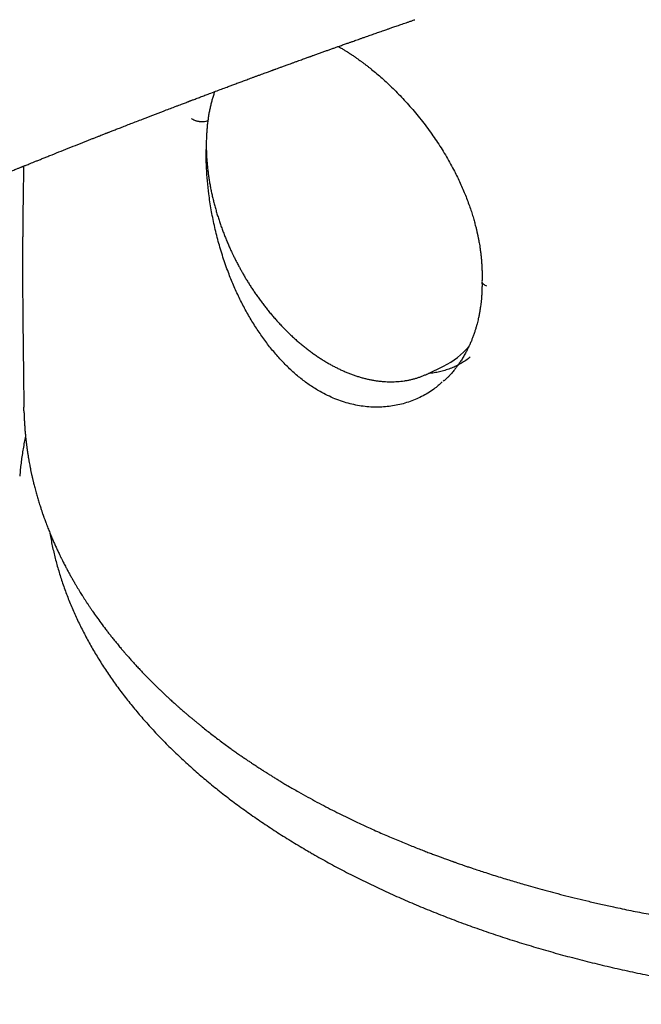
# Model space of a CAD drawing. Header units: millimetres. Extents: x 8 to 601, y 12 to 507.
# Tile 12 of 26: x 536 to 553, y 178 to 204. Entities that reach past the tile are written whole.
import ezdxf

# ---------------------------------------------------------------- set-up
doc = ezdxf.new("R2010")
doc.units = ezdxf.units.MM

msp = doc.modelspace()

# ---------------------------------------------------------------- linework, layer by layer
at = {"color": 7, "linetype": 'Continuous', "lineweight": 30}
for p, q in [((544.932, 203.433), (544.948, 203.424)), ((547.353, 194.58), (547.777, 194.783)), ((547.33, 194.57), (547.353, 194.58)), ((547.793, 194.4), (547.771, 194.381))]:
    msp.add_line(p, q, dxfattribs=at)
msp.add_arc((546.881, 196.636), 2.057, 295.8026, 320.5875, dxfattribs=at)
for points, knots in [([(501.001, 191.987), (501.003, 191.986), (501.034, 191.968), (501.097, 191.933), (501.173, 191.89), (501.238, 191.855), (501.285, 191.829), (501.328, 191.805), (501.367, 191.784), (501.407, 191.763), (501.452, 191.739), (501.51, 191.708), (501.578, 191.672), (501.651, 191.634), (501.706, 191.606), (501.746, 191.585), (501.775, 191.57), (501.809, 191.553), (501.847, 191.534), (501.887, 191.514), (501.94, 191.487), (502.004, 191.455), (502.076, 191.42), (502.136, 191.391), (502.184, 191.368), (502.22, 191.35), (502.249, 191.336), (502.272, 191.325), (502.294, 191.315), (502.319, 191.303), (502.348, 191.289), (502.38, 191.274), (502.429, 191.251), (502.498, 191.219), (502.587, 191.178), (502.685, 191.134), (502.793, 191.086), (502.91, 191.034), (503.037, 190.979), (503.171, 190.922), (503.315, 190.862), (503.468, 190.8), (503.629, 190.735), (503.799, 190.669), (503.978, 190.6), (504.166, 190.531), (504.361, 190.46), (504.561, 190.39), (504.761, 190.321), (504.945, 190.261), (505.11, 190.208), (505.256, 190.162), (505.394, 190.12), (505.523, 190.081), (505.644, 190.046), (505.749, 190.016), (505.839, 189.991), (505.915, 189.97), (505.986, 189.951), (506.052, 189.934), (506.112, 189.918), (506.162, 189.905), (506.203, 189.895), (506.233, 189.887), (506.259, 189.881), (506.287, 189.874), (506.325, 189.864), (506.371, 189.853), (506.456, 189.833), (506.58, 189.803), (506.724, 189.771), (506.854, 189.743), (506.967, 189.719), (507.086, 189.695), (507.212, 189.671), (507.347, 189.645), (507.496, 189.619), (507.641, 189.595), (507.779, 189.574), (507.908, 189.555), (508.043, 189.536), (508.187, 189.517), (508.337, 189.499), (508.495, 189.482), (508.66, 189.466), (508.812, 189.453), (508.944, 189.443), (509.05, 189.436), (509.137, 189.43), (509.206, 189.427), (509.251, 189.424), (509.283, 189.423), (509.303, 189.422), (509.319, 189.421), (509.331, 189.421), (509.339, 189.42), (509.348, 189.42), (509.36, 189.419), (509.384, 189.418), (509.423, 189.417), (509.478, 189.415), (509.545, 189.413), (509.621, 189.411), (509.708, 189.409), (509.803, 189.407), (509.905, 189.407), (510.012, 189.407), (510.124, 189.408), (510.238, 189.41), (510.351, 189.413), (510.463, 189.416), (510.574, 189.421), (510.731, 189.429), (510.934, 189.443), (511.179, 189.464), (511.418, 189.489), (511.651, 189.518), (511.841, 189.546), (511.989, 189.57), (512.095, 189.588), (512.193, 189.606), (512.279, 189.622), (512.35, 189.636), (512.407, 189.647), (512.452, 189.657), (512.487, 189.664), (512.512, 189.669), (512.532, 189.674), (512.553, 189.678), (512.583, 189.685), (512.619, 189.693), (512.661, 189.702), (512.72, 189.715), (512.796, 189.733), (512.894, 189.757), (513.001, 189.784), (513.117, 189.814), (513.266, 189.854), (513.448, 189.905), (513.659, 189.968), (513.829, 190.021), (513.957, 190.062), (514.043, 190.09), (514.129, 190.119), (514.215, 190.148), (514.299, 190.177), (514.374, 190.204), (514.438, 190.226), (514.491, 190.245), (514.536, 190.261), (514.572, 190.275), (514.601, 190.285), (514.623, 190.293), (514.641, 190.3), (514.661, 190.307), (514.686, 190.317), (514.717, 190.328), (514.752, 190.341), (514.802, 190.36), (514.87, 190.386), (514.957, 190.419), (515.055, 190.457), (515.162, 190.5), (515.33, 190.567), (515.552, 190.658), (515.821, 190.771), (516.083, 190.885), (516.356, 191.006), (516.639, 191.134), (516.932, 191.27), (517.223, 191.407), (517.515, 191.547), (517.81, 191.69), (518.038, 191.802), (518.2, 191.882), (518.294, 191.929), (518.387, 191.975), (518.475, 192.019), (518.554, 192.058), (518.616, 192.089), (518.663, 192.113), (518.698, 192.13), (518.728, 192.145), (518.753, 192.158), (518.774, 192.168), (518.791, 192.176), (518.809, 192.185), (518.833, 192.198), (518.866, 192.214), (518.905, 192.234), (518.952, 192.257), (519.004, 192.283), (519.067, 192.315), (519.142, 192.352), (519.228, 192.395), (519.319, 192.441), (519.551, 192.556), (519.917, 192.739), (520.416, 192.987), (520.825, 193.189), (521.143, 193.346), (521.375, 193.459), (521.604, 193.572), (521.829, 193.682), (522.047, 193.789), (522.256, 193.89), (522.454, 193.986), (522.636, 194.074), (522.801, 194.154), (522.95, 194.226), (523.092, 194.294), (523.211, 194.351), (523.308, 194.398), (523.385, 194.435), (523.459, 194.47), (523.529, 194.504), (523.593, 194.534), (523.648, 194.561), (523.696, 194.583), (523.736, 194.603), (523.774, 194.621), (523.813, 194.639), (523.859, 194.661), (523.913, 194.687), (523.974, 194.716), (524.042, 194.748), (524.114, 194.783), (524.189, 194.818), (524.267, 194.855), (524.377, 194.907), (524.522, 194.976), (524.705, 195.062), (524.896, 195.152), (525.094, 195.245), (525.324, 195.353), (525.584, 195.474), (525.874, 195.609), (526.169, 195.746), (526.468, 195.884), (526.772, 196.024), (527.08, 196.166), (527.378, 196.302), (527.666, 196.433), (527.885, 196.532), (528.051, 196.607), (528.16, 196.657), (528.266, 196.705), (528.372, 196.752), (528.475, 196.799), (528.574, 196.843), (528.663, 196.883), (528.742, 196.919), (528.81, 196.949), (528.864, 196.973), (528.905, 196.992), (528.934, 197.005), (528.959, 197.016), (528.978, 197.024), (528.994, 197.032), (529.013, 197.04), (529.038, 197.051), (529.071, 197.066), (529.11, 197.084), (529.156, 197.104), (529.214, 197.13), (529.288, 197.163), (529.378, 197.203), (529.477, 197.247), (529.585, 197.295), (529.702, 197.347), (529.822, 197.4), (529.943, 197.453), (530.065, 197.507), (530.19, 197.562), (530.316, 197.617), (530.439, 197.672), (530.56, 197.725), (530.711, 197.791), (530.889, 197.869), (531.093, 197.958), (531.296, 198.046), (531.497, 198.133), (531.695, 198.218), (531.884, 198.3), (532.064, 198.377), (532.233, 198.45), (532.394, 198.519), (532.55, 198.585), (532.705, 198.651), (533.015, 198.783), (533.299, 198.904), (533.559, 199.013), (533.64, 199.047), (533.719, 199.08), (533.793, 199.112), (533.859, 199.139), (533.91, 199.161), (533.947, 199.176), (533.972, 199.187), (533.994, 199.196), (534.013, 199.204), (534.031, 199.211), (534.055, 199.221), (534.086, 199.234), (534.125, 199.251), (534.171, 199.27), (534.222, 199.291), (534.279, 199.315), (534.338, 199.34), (534.397, 199.364), (534.456, 199.389), (534.551, 199.428), (534.681, 199.482), (534.843, 199.549), (535, 199.614), (535.153, 199.677), (535.305, 199.74), (535.456, 199.802), (535.609, 199.865), (535.76, 199.926), (535.899, 199.983), (536.024, 200.034), (536.134, 200.079), (536.219, 200.114), (536.279, 200.138), (536.313, 200.152), (536.343, 200.164), (536.37, 200.175), (536.392, 200.184), (536.411, 200.191), (536.431, 200.199), (536.459, 200.211), (536.499, 200.227), (536.548, 200.246), (536.606, 200.27), (536.673, 200.297), (536.75, 200.328), (536.835, 200.362), (536.929, 200.4), (537.029, 200.44), (537.18, 200.501), (537.381, 200.581), (537.635, 200.682), (537.894, 200.785), (538.096, 200.866), (538.241, 200.923), (538.325, 200.956), (538.405, 200.987), (538.478, 201.016), (538.539, 201.04), (538.591, 201.06), (538.632, 201.076), (538.665, 201.09), (538.692, 201.1), (538.716, 201.109), (538.743, 201.12), (538.778, 201.134), (538.821, 201.151), (538.872, 201.171), (538.927, 201.192), (538.984, 201.214), (539.068, 201.247), (539.182, 201.291), (539.327, 201.348), (539.481, 201.407), (539.679, 201.484), (539.921, 201.577), (540.21, 201.688), (540.433, 201.773), (540.583, 201.831), (540.655, 201.858), (540.718, 201.882), (540.774, 201.903), (540.819, 201.92), (540.854, 201.934), (540.881, 201.944), (540.902, 201.952), (540.919, 201.958), (540.937, 201.965), (540.96, 201.974), (540.994, 201.987), (541.037, 202.003), (541.09, 202.023), (541.147, 202.045), (541.207, 202.067), (541.267, 202.09), (541.327, 202.113), (541.387, 202.135), (541.483, 202.171), (541.612, 202.22), (541.772, 202.28), (541.911, 202.331), (542.032, 202.376), (542.139, 202.417), (542.251, 202.458), (542.367, 202.501), (542.47, 202.539), (542.558, 202.572), (542.63, 202.599), (542.704, 202.626), (542.779, 202.653), (542.853, 202.681), (542.923, 202.706), (542.985, 202.729), (543.039, 202.749), (543.085, 202.766), (543.123, 202.78), (543.152, 202.79), (543.176, 202.799), (543.199, 202.807), (543.226, 202.817), (543.269, 202.833), (543.33, 202.856), (543.412, 202.885), (543.504, 202.919), (543.592, 202.951), (543.676, 202.981), (543.751, 203.009), (543.827, 203.036), (543.899, 203.062), (543.965, 203.086), (544.022, 203.107), (544.071, 203.124), (544.112, 203.139), (544.144, 203.151), (544.168, 203.159), (544.189, 203.167), (544.211, 203.175), (544.241, 203.186), (544.279, 203.199), (544.341, 203.221), (544.422, 203.251), (544.52, 203.286), (544.615, 203.32), (544.705, 203.352), (544.793, 203.383), (544.879, 203.414), (544.955, 203.441), (545.021, 203.464), (545.075, 203.484), (545.127, 203.502), (545.175, 203.519), (545.216, 203.534), (545.253, 203.547), (545.288, 203.559), (545.33, 203.574), (545.381, 203.592), (545.444, 203.614), (545.514, 203.639), (545.59, 203.666), (545.684, 203.699), (545.796, 203.738), (545.927, 203.784), (546.038, 203.823), (546.126, 203.854), (546.187, 203.875), (546.238, 203.893), (546.281, 203.907), (546.32, 203.921), (546.362, 203.936), (546.411, 203.953), (546.466, 203.972), (546.55, 204.001), (546.663, 204.04), (546.781, 204.081), (546.88, 204.115), (546.948, 204.138), (546.99, 204.153), (547.005, 204.158)], [0, 0, 0, 0, 0.000148, 0.002078, 0.00411, 0.0052, 0.00629, 0.007226, 0.007999, 0.008823, 0.00982, 0.010948, 0.012601, 0.014197, 0.015658, 0.016185, 0.016777, 0.017513, 0.01838, 0.019243, 0.020067, 0.021796, 0.023326, 0.024655, 0.025584, 0.026354, 0.026966, 0.02742, 0.027828, 0.028349, 0.028985, 0.029664, 0.030365, 0.032124, 0.034008, 0.036017, 0.038315, 0.040783, 0.043421, 0.046228, 0.049203, 0.052346, 0.055654, 0.059125, 0.062758, 0.06655, 0.070426, 0.074452, 0.078475, 0.082248, 0.085252, 0.088078, 0.090726, 0.093197, 0.095495, 0.097619, 0.099167, 0.100609, 0.101946, 0.103178, 0.104306, 0.105307, 0.10601, 0.106565, 0.106978, 0.107472, 0.10817, 0.109066, 0.11004, 0.112884, 0.115971, 0.117942, 0.12, 0.122144, 0.124375, 0.126783, 0.12944, 0.132347, 0.13449, 0.136751, 0.139129, 0.141626, 0.144242, 0.146975, 0.149827, 0.152765, 0.154807, 0.15662, 0.158203, 0.15924, 0.160147, 0.160528, 0.160839, 0.161164, 0.161338, 0.16145, 0.161606, 0.161805, 0.162049, 0.162796, 0.163787, 0.164879, 0.166165, 0.167645, 0.16932, 0.170979, 0.172795, 0.174726, 0.176648, 0.178554, 0.180443, 0.182315, 0.184171, 0.188426, 0.192594, 0.196679, 0.200681, 0.204603, 0.206535, 0.208439, 0.210175, 0.211695, 0.212996, 0.213958, 0.21475, 0.215372, 0.215823, 0.216115, 0.216451, 0.21699, 0.21769, 0.218451, 0.219269, 0.220872, 0.22266, 0.224633, 0.226793, 0.22909, 0.233009, 0.237038, 0.241178, 0.242835, 0.244508, 0.246199, 0.247906, 0.249623, 0.251196, 0.252404, 0.253456, 0.254352, 0.255092, 0.255675, 0.256101, 0.256386, 0.256772, 0.257308, 0.257948, 0.258657, 0.259434, 0.260996, 0.262778, 0.264781, 0.267005, 0.26945, 0.275202, 0.280889, 0.286501, 0.292039, 0.298535, 0.304933, 0.311358, 0.317888, 0.324525, 0.331269, 0.333407, 0.335555, 0.337714, 0.339752, 0.341547, 0.3431, 0.344008, 0.344807, 0.345495, 0.346073, 0.346541, 0.346899, 0.347226, 0.347799, 0.348556, 0.349464, 0.350522, 0.35173, 0.353088, 0.35488, 0.356881, 0.35905, 0.361227, 0.372898, 0.384381, 0.39568, 0.401009, 0.406296, 0.411543, 0.416729, 0.421715, 0.426473, 0.431004, 0.435308, 0.438906, 0.442327, 0.445571, 0.448637, 0.450474, 0.452241, 0.453937, 0.455563, 0.457084, 0.458314, 0.459397, 0.460332, 0.461121, 0.461962, 0.463026, 0.464314, 0.46569, 0.467253, 0.468944, 0.470674, 0.472445, 0.474256, 0.478269, 0.482465, 0.486842, 0.491402, 0.496142, 0.502646, 0.509319, 0.516093, 0.52297, 0.52995, 0.537033, 0.54422, 0.550502, 0.556862, 0.559382, 0.561915, 0.564388, 0.566694, 0.56922, 0.571507, 0.573555, 0.575365, 0.576935, 0.578267, 0.579071, 0.579753, 0.580314, 0.580754, 0.581073, 0.581462, 0.58203, 0.582793, 0.583733, 0.584775, 0.585912, 0.587777, 0.589851, 0.592133, 0.594624, 0.597323, 0.600231, 0.602889, 0.6057, 0.608631, 0.611529, 0.614374, 0.617166, 0.619905, 0.624788, 0.629493, 0.634018, 0.638809, 0.643381, 0.647736, 0.651872, 0.65579, 0.659433, 0.663016, 0.666596, 0.670173, 0.68445, 0.686316, 0.688182, 0.690046, 0.691809, 0.69334, 0.694638, 0.695313, 0.695902, 0.696405, 0.696822, 0.697183, 0.697707, 0.698439, 0.69938, 0.700402, 0.701593, 0.702949, 0.704346, 0.705718, 0.707064, 0.708384, 0.712346, 0.716057, 0.719626, 0.723283, 0.726691, 0.730179, 0.733747, 0.737306, 0.740695, 0.743387, 0.745958, 0.748409, 0.749297, 0.750104, 0.750796, 0.751372, 0.751959, 0.752341, 0.752679, 0.753371, 0.754286, 0.755424, 0.756784, 0.75834, 0.760111, 0.762097, 0.764299, 0.766662, 0.769056, 0.774797, 0.780676, 0.786694, 0.792849, 0.794811, 0.796788, 0.798697, 0.800387, 0.801856, 0.802999, 0.803959, 0.804735, 0.805328, 0.805802, 0.806416, 0.807196, 0.808247, 0.809471, 0.81075, 0.81207, 0.813432, 0.816619, 0.820012, 0.823609, 0.827334, 0.833841, 0.840578, 0.847547, 0.849395, 0.851073, 0.852561, 0.85386, 0.854968, 0.855705, 0.856325, 0.856828, 0.857213, 0.857515, 0.858064, 0.858842, 0.85985, 0.861088, 0.862556, 0.86387, 0.8653, 0.866724, 0.868123, 0.869498, 0.873446, 0.877179, 0.880698, 0.883161, 0.885647, 0.888253, 0.89098, 0.893828, 0.895479, 0.897167, 0.898894, 0.900659, 0.902445, 0.904088, 0.905546, 0.906797, 0.907869, 0.908765, 0.909483, 0.909928, 0.910437, 0.91109, 0.911886, 0.913568, 0.915492, 0.91766, 0.92007, 0.921731, 0.923491, 0.925326, 0.927027, 0.928544, 0.929877, 0.931025, 0.93199, 0.932698, 0.933259, 0.933675, 0.934169, 0.934863, 0.935757, 0.936851, 0.939193, 0.941513, 0.943735, 0.94586, 0.947894, 0.949918, 0.95196, 0.953243, 0.954532, 0.955789, 0.95691, 0.957892, 0.958734, 0.959498, 0.960375, 0.961657, 0.963141, 0.964824, 0.966628, 0.968444, 0.971493, 0.974573, 0.977675, 0.979341, 0.980775, 0.981977, 0.982947, 0.983783, 0.984762, 0.985911, 0.987229, 0.988713, 0.991854, 0.99522, 0.997024, 0.998888, 1, 1, 1, 1]), ([(544.948, 203.424), (544.976, 203.408), (545.031, 203.377), (545.108, 203.33), (545.176, 203.288), (545.235, 203.249), (545.286, 203.216), (545.326, 203.19), (545.355, 203.17), (545.376, 203.156), (545.391, 203.145), (545.408, 203.133), (545.431, 203.117), (545.468, 203.091), (545.518, 203.055), (545.577, 203.012), (545.64, 202.965), (545.704, 202.916), (545.768, 202.865), (545.858, 202.793), (545.974, 202.696), (546.117, 202.573), (546.263, 202.439), (546.413, 202.296), (546.565, 202.143), (546.718, 201.982), (546.87, 201.813), (547.021, 201.637), (547.171, 201.453), (547.318, 201.262), (547.457, 201.071), (547.588, 200.881), (547.711, 200.693), (547.829, 200.5), (547.943, 200.303), (548.044, 200.116), (548.133, 199.941), (548.211, 199.777), (548.285, 199.612), (548.354, 199.449), (548.418, 199.285), (548.477, 199.125), (548.53, 198.97), (548.574, 198.826), (548.612, 198.695), (548.638, 198.597), (548.656, 198.528), (548.666, 198.486), (548.675, 198.448), (548.682, 198.415), (548.689, 198.387), (548.694, 198.362), (548.699, 198.338), (548.705, 198.31), (548.713, 198.274), (548.722, 198.23), (548.731, 198.179), (548.743, 198.115), (548.756, 198.037), (548.77, 197.945), (548.783, 197.842), (548.796, 197.729), (548.803, 197.65), (548.806, 197.608)], [0, 0, 0, 0, 0.0159528, 0.0302581, 0.0429221, 0.053949, 0.0633414, 0.0711009, 0.0758495, 0.0796802, 0.0825931, 0.0845883, 0.0887598, 0.095431, 0.104938, 0.1163791, 0.1280241, 0.139831, 0.1518004, 0.1639328, 0.1898824, 0.2165489, 0.2437476, 0.2727421, 0.3022118, 0.3321543, 0.3625661, 0.3934425, 0.424778, 0.4565408, 0.4886947, 0.5178193, 0.547176, 0.5767721, 0.6066245, 0.6367491, 0.6606199, 0.6846748, 0.7089202, 0.7329756, 0.7557282, 0.7799193, 0.8023414, 0.8229939, 0.8418747, 0.8589815, 0.8655852, 0.8717268, 0.8771697, 0.881911, 0.8859501, 0.8895864, 0.8925323, 0.8966132, 0.9018294, 0.9081815, 0.9156703, 0.9242965, 0.9361506, 0.9496458, 0.9647842, 0.9815681, 1, 1, 1, 1]), ([(541.589, 202.211), (541.589, 202.21), (541.577, 202.176), (541.554, 202.107), (541.523, 202.004), (541.495, 201.899), (541.469, 201.792), (541.446, 201.682), (541.426, 201.571), (541.409, 201.457), (541.394, 201.342), (541.382, 201.225), (541.373, 201.106), (541.366, 200.985), (541.363, 200.863), (541.362, 200.739), (541.364, 200.614), (541.369, 200.488), (541.377, 200.36), (541.388, 200.231), (541.401, 200.105), (541.417, 199.983), (541.434, 199.864), (541.453, 199.746), (541.475, 199.627), (541.499, 199.507), (541.525, 199.388), (541.554, 199.268), (541.584, 199.149), (541.617, 199.029), (541.652, 198.91), (541.689, 198.791), (541.728, 198.672), (541.769, 198.554), (541.812, 198.437), (541.856, 198.321), (541.903, 198.207), (541.949, 198.096), (541.996, 197.99), (542.037, 197.899), (542.075, 197.819), (542.113, 197.741), (542.14, 197.686), (542.155, 197.656)], [0, 0, 0, 0, 0.000881, 0.02729, 0.053758, 0.080287, 0.106876, 0.133525, 0.160236, 0.187007, 0.213841, 0.240739, 0.267701, 0.29473, 0.321827, 0.348994, 0.376236, 0.403555, 0.430955, 0.458442, 0.486022, 0.510823, 0.535634, 0.560451, 0.585273, 0.610098, 0.634922, 0.659744, 0.684559, 0.709363, 0.734149, 0.75891, 0.783633, 0.8083, 0.832884, 0.857337, 0.881569, 0.905386, 0.928289, 0.949293, 0.964145, 0.980284, 1, 1, 1, 1]), ([(541.405, 201.423), (541.395, 201.419), (541.369, 201.408), (541.327, 201.399), (541.285, 201.394), (541.252, 201.393), (541.218, 201.394), (541.183, 201.397), (541.149, 201.402), (541.115, 201.41), (541.083, 201.419), (541.044, 201.434), (541.002, 201.456), (540.976, 201.476), (540.964, 201.486)], [0, 0, 0, 0, 0.078649, 0.207996, 0.274815, 0.342483, 0.410569, 0.478627, 0.548344, 0.617567, 0.685843, 0.752753, 0.880886, 1, 1, 1, 1]), ([(544.439, 194.097), (544.351, 194.15), (544.175, 194.255), (543.921, 194.446), (543.674, 194.657), (543.438, 194.89), (543.211, 195.142), (542.994, 195.412), (542.79, 195.699), (542.597, 196), (542.416, 196.313), (542.25, 196.638), (542.097, 196.973), (541.949, 197.339), (541.811, 197.735), (541.685, 198.16), (541.579, 198.589), (541.493, 199.018), (541.432, 199.421), (541.391, 199.795), (541.368, 200.14), (541.359, 200.424), (541.363, 200.589), (541.364, 200.644)], [0, 0, 0, 0, 0.046772, 0.093359, 0.139843, 0.186285, 0.232723, 0.279178, 0.325657, 0.372156, 0.418666, 0.465172, 0.511661, 0.558122, 0.613869, 0.669661, 0.72549, 0.78133, 0.837155, 0.883648, 0.930099, 0.976505, 1, 1, 1, 1]), ([(536.425, 200.197), (536.425, 200.192), (536.424, 200.172), (536.424, 200.138), (536.423, 200.097), (536.422, 200.063), (536.422, 200.038), (536.421, 200.016), (536.421, 199.992), (536.42, 199.961), (536.419, 199.92), (536.418, 199.868), (536.417, 199.807), (536.416, 199.735), (536.414, 199.654), (536.413, 199.57), (536.411, 199.458), (536.409, 199.323), (536.407, 199.157), (536.405, 198.988), (536.403, 198.818), (536.401, 198.653), (536.4, 198.494), (536.399, 198.374), (536.398, 198.292), (536.398, 198.249), (536.398, 198.212), (536.398, 198.183), (536.397, 198.162), (536.397, 198.144), (536.397, 198.124), (536.397, 198.1), (536.397, 198.069), (536.397, 198.032), (536.397, 197.984), (536.396, 197.927), (536.396, 197.857), (536.396, 197.779), (536.396, 197.691), (536.395, 197.496), (536.395, 197.23), (536.397, 196.893), (536.398, 196.585), (536.401, 196.27), (536.404, 195.948), (536.408, 195.62), (536.412, 195.288), (536.415, 194.966), (536.419, 194.661), (536.422, 194.378), (536.425, 194.107), (536.428, 193.875), (536.43, 193.735), (536.43, 193.68)], [0, 0, 0, 0, 0.002041, 0.009215, 0.015621, 0.020775, 0.024677, 0.027385, 0.030672, 0.035446, 0.041706, 0.049452, 0.058867, 0.069824, 0.082323, 0.09553, 0.108492, 0.133239, 0.157038, 0.184133, 0.209884, 0.234291, 0.258912, 0.282015, 0.288962, 0.295749, 0.301584, 0.305973, 0.308914, 0.31121, 0.314019, 0.317791, 0.322528, 0.328228, 0.334893, 0.344163, 0.354822, 0.36687, 0.380306, 0.395122, 0.456401, 0.502813, 0.550238, 0.598679, 0.648134, 0.698598, 0.750068, 0.801854, 0.847621, 0.891606, 0.933807, 0.974226, 1, 1, 1, 1]), ([(542.155, 197.656), (542.177, 197.614), (542.206, 197.556), (542.252, 197.471), (542.291, 197.399), (542.339, 197.314), (542.39, 197.224), (542.446, 197.131), (542.504, 197.036), (542.565, 196.94), (542.629, 196.843), (542.695, 196.745), (542.764, 196.647), (542.834, 196.55), (542.906, 196.454), (542.981, 196.358), (543.057, 196.264), (543.134, 196.171), (543.213, 196.079), (543.294, 195.988), (543.376, 195.899), (543.459, 195.812), (543.544, 195.727), (543.63, 195.643), (543.717, 195.562), (543.805, 195.483), (543.895, 195.406), (543.985, 195.331), (544.076, 195.259), (544.168, 195.189), (544.26, 195.121), (544.354, 195.056), (544.448, 194.994), (544.542, 194.934), (544.637, 194.877), (544.732, 194.823), (544.828, 194.771), (544.924, 194.723), (545.02, 194.677), (545.117, 194.634), (545.213, 194.595), (545.309, 194.558), (545.406, 194.524), (545.502, 194.494), (545.598, 194.466), (545.694, 194.442), (545.789, 194.421), (545.884, 194.403), (545.978, 194.388), (546.072, 194.377), (546.166, 194.368), (546.258, 194.363), (546.35, 194.361), (546.442, 194.363), (546.532, 194.368), (546.621, 194.375), (546.71, 194.386), (546.797, 194.401), (546.883, 194.418), (546.968, 194.439), (547.052, 194.463), (547.135, 194.49), (547.216, 194.521), (547.282, 194.548), (547.32, 194.565), (547.332, 194.571)], [0, 0, 0, 0, 0.0179903, 0.0252523, 0.0373156, 0.0498449, 0.063291, 0.0773319, 0.0918379, 0.1067053, 0.1218603, 0.137248, 0.1528269, 0.1685649, 0.1844368, 0.2004225, 0.2165057, 0.2326728, 0.2489126, 0.2652158, 0.2815743, 0.2979811, 0.3144302, 0.3309163, 0.3474348, 0.3639816, 0.3805528, 0.3971452, 0.4137556, 0.4303813, 0.4470197, 0.4636683, 0.480325, 0.4969877, 0.5136545, 0.5303234, 0.5469928, 0.563661, 0.5803264, 0.5969875, 0.6136429, 0.6302911, 0.6469309, 0.663561, 0.6801801, 0.6967871, 0.7133809, 0.7299602, 0.7465241, 0.7630716, 0.7796017, 0.7961135, 0.8126061, 0.8290786, 0.8455303, 0.8619605, 0.8783684, 0.8947535, 0.9111152, 0.9274529, 0.9437663, 0.9600549, 0.9763184, 0.9925567, 1, 1, 1, 1]), ([(548.806, 197.609), (548.808, 197.586), (548.811, 197.542), (548.814, 197.481), (548.817, 197.43), (548.818, 197.388), (548.819, 197.352), (548.82, 197.313), (548.821, 197.267), (548.821, 197.211), (548.82, 197.148), (548.819, 197.104), (548.818, 197.081)], [0, 0, 0, 0, 0.1285238, 0.2444471, 0.3414408, 0.4196177, 0.4823949, 0.5448567, 0.6413908, 0.7431749, 0.8645121, 1, 1, 1, 1]), ([(548.817, 197.077), (548.818, 197.046), (548.819, 196.972), (548.817, 196.86), (548.812, 196.746), (548.805, 196.644), (548.797, 196.555), (548.788, 196.479), (548.78, 196.416), (548.773, 196.365), (548.767, 196.325), (548.762, 196.295), (548.758, 196.274), (548.756, 196.258), (548.753, 196.244), (548.75, 196.224), (548.745, 196.197), (548.738, 196.161), (548.729, 196.118), (548.717, 196.064), (548.702, 196), (548.683, 195.924), (548.66, 195.843), (548.635, 195.757), (548.605, 195.667), (548.573, 195.578), (548.539, 195.489), (548.51, 195.419), (548.487, 195.368), (548.473, 195.338), (548.462, 195.314), (548.45, 195.289), (548.436, 195.26), (548.418, 195.223), (548.396, 195.181), (548.37, 195.132), (548.341, 195.08), (548.309, 195.026), (548.278, 194.975), (548.247, 194.927), (548.218, 194.883), (548.193, 194.846), (548.172, 194.816), (548.155, 194.793), (548.139, 194.771), (548.121, 194.747), (548.098, 194.717), (548.07, 194.683), (548.036, 194.641), (547.997, 194.595), (547.951, 194.543), (547.899, 194.489), (547.847, 194.437), (547.813, 194.405), (547.798, 194.391)], [0, 0, 0, 0, 0.027693, 0.06583, 0.100379, 0.131334, 0.158692, 0.182451, 0.20261, 0.218289, 0.230856, 0.240508, 0.247255, 0.251262, 0.25543, 0.260828, 0.270258, 0.282012, 0.296088, 0.312485, 0.335029, 0.360762, 0.388622, 0.41831, 0.449822, 0.483152, 0.514487, 0.54727, 0.560475, 0.572129, 0.581509, 0.588621, 0.600743, 0.615177, 0.631922, 0.650956, 0.674201, 0.696602, 0.718163, 0.738883, 0.758709, 0.776074, 0.78844, 0.798482, 0.807065, 0.817868, 0.831308, 0.847385, 0.86604, 0.889283, 0.915357, 0.944269, 0.976022, 1, 1, 1, 1]), ([(548.951, 196.952), (548.935, 196.958), (548.902, 196.971), (548.869, 196.992), (548.847, 197.012), (548.836, 197.026), (548.828, 197.039), (548.823, 197.051), (548.818, 197.063), (548.819, 197.072), (548.819, 197.077)], [0, 0, 0, 0, 0.205876, 0.427359, 0.543023, 0.66105, 0.74072, 0.820892, 0.901325, 1, 1, 1, 1]), ([(548.501, 195.028), (548.462, 194.999), (548.384, 194.939), (548.26, 194.861), (548.131, 194.792), (547.995, 194.731), (547.854, 194.681), (547.708, 194.64), (547.562, 194.61), (547.448, 194.593), (547.384, 194.589), (547.368, 194.588)], [0, 0, 0, 0, 0.118959, 0.237917, 0.358866, 0.479815, 0.602798, 0.725781, 0.849409, 0.960858, 1, 1, 1, 1]), ([(547.745, 194.359), (547.671, 194.291), (547.499, 194.133), (547.187, 193.954), (546.83, 193.803), (546.452, 193.708), (546.06, 193.667), (545.657, 193.683), (545.25, 193.758), (544.84, 193.889), (544.573, 194.028), (544.439, 194.097)], [0, 0, 0, 0, 0.086978, 0.20096, 0.315053, 0.429184, 0.543273, 0.657282, 0.77126, 0.885382, 1, 1, 1, 1]), ([(536.434, 193.576), (536.433, 193.598), (536.431, 193.632), (536.432, 193.667), (536.432, 193.68)], [0, 0, 0, 0, 0.630502, 1, 1, 1, 1]), ([(536.433, 193.576), (536.433, 193.564), (536.434, 193.535), (536.436, 193.486), (536.438, 193.427), (536.441, 193.362), (536.444, 193.299), (536.447, 193.241), (536.451, 193.187), (536.454, 193.13), (536.459, 193.073), (536.463, 193.017), (536.468, 192.962), (536.473, 192.909), (536.478, 192.859), (536.483, 192.815), (536.487, 192.779), (536.491, 192.749), (536.493, 192.725), (536.496, 192.707), (536.498, 192.687), (536.501, 192.665), (536.504, 192.636), (536.509, 192.602), (536.514, 192.563), (536.52, 192.522), (536.526, 192.479), (536.535, 192.42), (536.546, 192.346), (536.56, 192.261), (536.575, 192.181), (536.589, 192.101), (536.606, 192.017), (536.62, 191.945), (536.632, 191.889), (536.64, 191.851), (536.648, 191.819), (536.653, 191.793), (536.658, 191.773), (536.662, 191.754), (536.667, 191.731), (536.674, 191.702), (536.684, 191.664), (536.695, 191.616), (536.709, 191.56), (536.725, 191.497), (536.743, 191.428), (536.767, 191.34), (536.798, 191.233), (536.836, 191.106), (536.868, 191.004), (536.892, 190.931), (536.906, 190.888), (536.918, 190.851), (536.929, 190.818), (536.938, 190.792), (536.946, 190.77), (536.952, 190.751), (536.96, 190.731), (536.969, 190.704), (536.981, 190.671), (536.995, 190.631), (537.012, 190.584), (537.041, 190.508), (537.081, 190.404), (537.13, 190.283), (537.177, 190.169), (537.222, 190.064), (537.266, 189.962), (537.304, 189.879), (537.335, 189.814), (537.358, 189.764), (537.38, 189.717), (537.4, 189.677), (537.415, 189.644), (537.427, 189.62), (537.438, 189.598), (537.45, 189.574), (537.466, 189.542), (537.486, 189.502), (537.51, 189.454), (537.538, 189.4), (537.573, 189.333), (537.615, 189.255), (537.662, 189.168), (537.711, 189.08), (537.761, 188.992), (537.808, 188.91), (537.853, 188.834), (537.895, 188.765), (537.935, 188.698), (537.973, 188.637), (538.005, 188.585), (538.032, 188.544), (538.053, 188.509), (538.074, 188.477), (538.096, 188.443), (538.12, 188.407), (538.151, 188.359), (538.191, 188.299), (538.239, 188.228), (538.307, 188.128), (538.399, 187.997), (538.516, 187.835), (538.619, 187.697), (538.704, 187.586), (538.769, 187.503), (538.836, 187.419), (538.905, 187.333), (538.967, 187.258), (539.018, 187.196), (539.057, 187.151), (539.088, 187.113), (539.112, 187.085), (539.129, 187.065), (539.141, 187.052), (539.151, 187.04), (539.164, 187.025), (539.182, 187.004), (539.205, 186.977), (539.234, 186.945), (539.267, 186.907), (539.306, 186.863), (539.362, 186.8), (539.435, 186.72), (539.522, 186.625), (539.611, 186.531), (539.7, 186.437), (539.79, 186.345), (539.88, 186.255), (539.97, 186.165), (540.054, 186.083), (540.131, 186.008), (540.2, 185.943), (540.265, 185.881), (540.326, 185.824), (540.382, 185.773), (540.433, 185.726), (540.479, 185.685), (540.519, 185.648), (540.556, 185.615), (540.59, 185.585), (540.624, 185.555), (540.661, 185.522), (540.704, 185.484), (540.755, 185.44), (540.81, 185.393), (540.871, 185.341), (540.936, 185.286), (541.005, 185.228), (541.076, 185.169), (541.148, 185.11), (541.281, 185.002), (541.478, 184.847), (541.74, 184.647), (541.951, 184.492), (542.108, 184.38), (542.208, 184.309), (542.305, 184.241), (542.396, 184.179), (542.478, 184.123), (542.553, 184.072), (542.62, 184.028), (542.679, 183.989), (542.732, 183.954), (542.778, 183.924), (542.811, 183.902), (542.832, 183.889), (542.847, 183.879), (542.867, 183.866), (542.893, 183.85), (542.924, 183.83), (542.965, 183.803), (543.02, 183.769), (543.088, 183.726), (543.167, 183.677), (543.256, 183.622), (543.355, 183.562), (543.464, 183.496), (543.584, 183.425), (543.715, 183.349), (543.806, 183.297), (543.853, 183.27)], [0, 0, 0, 0, 0.002745, 0.007007, 0.0119, 0.017425, 0.023582, 0.027957, 0.032603, 0.03752, 0.042696, 0.047688, 0.052275, 0.057244, 0.06163, 0.065433, 0.068652, 0.071288, 0.073308, 0.074766, 0.076187, 0.078332, 0.080723, 0.08364, 0.087083, 0.090857, 0.094546, 0.098135, 0.106194, 0.113696, 0.120118, 0.126935, 0.134199, 0.141909, 0.145649, 0.14895, 0.151736, 0.154009, 0.155768, 0.157014, 0.15895, 0.161532, 0.16476, 0.168935, 0.17385, 0.179505, 0.185565, 0.191784, 0.202506, 0.213672, 0.225283, 0.229293, 0.233109, 0.236439, 0.239284, 0.241643, 0.243517, 0.244905, 0.246652, 0.248993, 0.25193, 0.255465, 0.259597, 0.264323, 0.275875, 0.287084, 0.296803, 0.306249, 0.315363, 0.323994, 0.328613, 0.333078, 0.337389, 0.341314, 0.34394, 0.346161, 0.347979, 0.349754, 0.352817, 0.356501, 0.360804, 0.365729, 0.371273, 0.379104, 0.387092, 0.395119, 0.403183, 0.411284, 0.417677, 0.424092, 0.430445, 0.436166, 0.441149, 0.444739, 0.447817, 0.450665, 0.453793, 0.457211, 0.460919, 0.467308, 0.474001, 0.480863, 0.495538, 0.510926, 0.52702, 0.534852, 0.54284, 0.550984, 0.559284, 0.567651, 0.572848, 0.577271, 0.580918, 0.583792, 0.585507, 0.586744, 0.587718, 0.589048, 0.591143, 0.593796, 0.597006, 0.600772, 0.605095, 0.609975, 0.619368, 0.628894, 0.638338, 0.647701, 0.656982, 0.66618, 0.675296, 0.684329, 0.691368, 0.69823, 0.704604, 0.710474, 0.71584, 0.720701, 0.725057, 0.728908, 0.73218, 0.735326, 0.738355, 0.741744, 0.745755, 0.75039, 0.755648, 0.761015, 0.766907, 0.77325, 0.779635, 0.785997, 0.792336, 0.814791, 0.836952, 0.858818, 0.867088, 0.875313, 0.883157, 0.890363, 0.89693, 0.902757, 0.907967, 0.912561, 0.916538, 0.920309, 0.923285, 0.924114, 0.925217, 0.926741, 0.928685, 0.93105, 0.933835, 0.93824, 0.943404, 0.949328, 0.95601, 0.963449, 0.971493, 0.980267, 0.98977, 1, 1, 1, 1]), ([(536.475, 192.89), (536.467, 192.849), (536.446, 192.751), (536.418, 192.595), (536.389, 192.421), (536.364, 192.248), (536.343, 192.074), (536.328, 191.929), (536.321, 191.841), (536.318, 191.811)], [0, 0, 0, 0, 0.1139915, 0.2747141, 0.4353788, 0.5959907, 0.7565551, 0.9170775, 1, 1, 1, 1]), ([(537.131, 190.279), (537.132, 190.273), (537.142, 190.211), (537.165, 190.092), (537.199, 189.922), (537.237, 189.753), (537.278, 189.584), (537.323, 189.415), (537.371, 189.247), (537.423, 189.078), (537.478, 188.911), (537.537, 188.743), (537.599, 188.576), (537.664, 188.41), (537.733, 188.244), (537.806, 188.078), (537.882, 187.913), (537.961, 187.748), (538.044, 187.585), (538.13, 187.421), (538.219, 187.258), (538.312, 187.096), (538.408, 186.935), (538.508, 186.774), (538.611, 186.614), (538.717, 186.455), (538.826, 186.296), (538.939, 186.138), (539.055, 185.981), (539.174, 185.825), (539.297, 185.67), (539.423, 185.515), (539.552, 185.362), (539.684, 185.209), (539.819, 185.058), (539.957, 184.907), (540.099, 184.757), (540.243, 184.609), (540.391, 184.461), (540.542, 184.315), (540.695, 184.169), (540.852, 184.025), (541.012, 183.882), (541.174, 183.74), (541.34, 183.599), (541.508, 183.459), (541.679, 183.321), (541.853, 183.183), (542.03, 183.047), (542.21, 182.913), (542.393, 182.779), (542.578, 182.647), (542.766, 182.517), (542.957, 182.387), (543.15, 182.259), (543.346, 182.132), (543.544, 182.007), (543.745, 181.883), (543.945, 181.763), (544.095, 181.675), (544.213, 181.607), (544.335, 181.537), (544.512, 181.437), (544.725, 181.32), (544.94, 181.205), (545.157, 181.091), (545.377, 180.979), (545.599, 180.868), (545.824, 180.759), (546.05, 180.651), (546.279, 180.545), (546.51, 180.441), (546.743, 180.338), (546.978, 180.237), (547.216, 180.137), (547.455, 180.04), (547.696, 179.943), (547.94, 179.849), (548.185, 179.756), (548.432, 179.666), (548.681, 179.576), (548.932, 179.489), (549.184, 179.403), (549.438, 179.319), (549.694, 179.237), (549.952, 179.157), (550.211, 179.079), (550.472, 179.002), (550.734, 178.927), (550.998, 178.854), (551.264, 178.783), (551.531, 178.714), (551.799, 178.646), (552.069, 178.581), (552.34, 178.517), (552.612, 178.456), (552.885, 178.396), (553.16, 178.338), (553.436, 178.282), (553.713, 178.228), (553.991, 178.176), (554.27, 178.126), (554.55, 178.078), (554.832, 178.031), (555.114, 177.987), (555.397, 177.945), (555.68, 177.905), (555.965, 177.866), (556.25, 177.83), (556.537, 177.796), (556.823, 177.763), (557.111, 177.733), (557.399, 177.705), (557.688, 177.678), (557.977, 177.654), (558.266, 177.632), (558.556, 177.612), (558.847, 177.593), (559.138, 177.577), (559.429, 177.563), (559.72, 177.551), (560.012, 177.541), (560.303, 177.533), (560.595, 177.527), (560.887, 177.523), (561.18, 177.521), (561.472, 177.521), (561.764, 177.523), (562.056, 177.527), (562.348, 177.534), (562.64, 177.542), (562.931, 177.552), (563.223, 177.564), (563.514, 177.579), (563.804, 177.595), (564.095, 177.614), (564.385, 177.634), (564.674, 177.657), (564.963, 177.681), (565.252, 177.707), (565.54, 177.736), (565.827, 177.767), (566.114, 177.799), (566.4, 177.834), (566.685, 177.87), (566.97, 177.909), (567.254, 177.949), (567.537, 177.992), (567.819, 178.036), (568.1, 178.082), (568.38, 178.131), (568.659, 178.181), (568.937, 178.233), (569.214, 178.288), (569.489, 178.344), (569.764, 178.402), (570.037, 178.462), (570.31, 178.524), (570.58, 178.587), (570.85, 178.653), (571.118, 178.721), (571.385, 178.79), (571.65, 178.861), (571.914, 178.934), (572.176, 179.009), (572.437, 179.086), (572.696, 179.165), (572.953, 179.245), (573.209, 179.328), (573.463, 179.412), (573.716, 179.498), (573.966, 179.585), (574.215, 179.674), (574.462, 179.766), (574.707, 179.858), (574.95, 179.953), (575.191, 180.049), (575.43, 180.147), (575.667, 180.247), (575.902, 180.348), (576.135, 180.451), (576.366, 180.555), (576.594, 180.662), (576.821, 180.769), (577.045, 180.879), (577.267, 180.99), (577.487, 181.102), (577.704, 181.216), (577.919, 181.332), (578.131, 181.449), (578.341, 181.568), (578.549, 181.688), (578.754, 181.809), (578.957, 181.932), (579.157, 182.057), (579.354, 182.182), (579.549, 182.31), (579.742, 182.438), (579.931, 182.568), (580.118, 182.7), (580.302, 182.832), (580.484, 182.966), (580.662, 183.101), (580.838, 183.238), (581.011, 183.376), (581.182, 183.515), (581.349, 183.655), (581.513, 183.796), (581.675, 183.939), (581.833, 184.082), (581.989, 184.227), (582.141, 184.373), (582.291, 184.52), (582.437, 184.668), (582.581, 184.817), (582.721, 184.967), (582.858, 185.119), (582.992, 185.271), (583.123, 185.424), (583.251, 185.578), (583.375, 185.733), (583.496, 185.888), (583.614, 186.045), (583.729, 186.202), (583.841, 186.361), (583.949, 186.52), (584.054, 186.679), (584.156, 186.84), (584.254, 187.001), (584.349, 187.163), (584.44, 187.326), (584.528, 187.489), (584.613, 187.652), (584.695, 187.817), (584.772, 187.982), (584.847, 188.147), (584.918, 188.313), (584.986, 188.48), (585.05, 188.646), (585.111, 188.814), (585.168, 188.981), (585.222, 189.15), (585.272, 189.318), (585.319, 189.487), (585.362, 189.656), (585.402, 189.825), (585.439, 189.995), (585.471, 190.164), (585.501, 190.334), (585.527, 190.505), (585.549, 190.675), (585.568, 190.845), (585.583, 191.016), (585.595, 191.187), (585.603, 191.357), (585.608, 191.528), (585.609, 191.699), (585.607, 191.869), (585.601, 192.04), (585.592, 192.211), (585.579, 192.381), (585.563, 192.552), (585.543, 192.722), (585.521, 192.885), (585.504, 192.991), (585.496, 193.041)], [0, 0, 0, 0, 0.000388, 0.004188, 0.007989, 0.01179, 0.015593, 0.019397, 0.023203, 0.02701, 0.030818, 0.034627, 0.038439, 0.042251, 0.046065, 0.049881, 0.053699, 0.057518, 0.061338, 0.06516, 0.068984, 0.072809, 0.076635, 0.080463, 0.084293, 0.088123, 0.091955, 0.095788, 0.099623, 0.103458, 0.107295, 0.111132, 0.114971, 0.11881, 0.12265, 0.126491, 0.130333, 0.134176, 0.138019, 0.141862, 0.145707, 0.149551, 0.153397, 0.157242, 0.161088, 0.164934, 0.168781, 0.172628, 0.176475, 0.180322, 0.184169, 0.188017, 0.191864, 0.195712, 0.19956, 0.203407, 0.207255, 0.211103, 0.214951, 0.218596, 0.219479, 0.221506, 0.225354, 0.229201, 0.233049, 0.236896, 0.240743, 0.24459, 0.248437, 0.252284, 0.256131, 0.259977, 0.263824, 0.26767, 0.271516, 0.275362, 0.279208, 0.283054, 0.2869, 0.290745, 0.29459, 0.298436, 0.302281, 0.306125, 0.30997, 0.313815, 0.317659, 0.321503, 0.325348, 0.329192, 0.333035, 0.336879, 0.340723, 0.344566, 0.34841, 0.352253, 0.356096, 0.359939, 0.363782, 0.367625, 0.371467, 0.37531, 0.379152, 0.382995, 0.386837, 0.390679, 0.394521, 0.398363, 0.402205, 0.406047, 0.409889, 0.413731, 0.417573, 0.421414, 0.425256, 0.429098, 0.432939, 0.436781, 0.440622, 0.444463, 0.448305, 0.452146, 0.455988, 0.459829, 0.46367, 0.467512, 0.471353, 0.475194, 0.479036, 0.482877, 0.486718, 0.49056, 0.494401, 0.498243, 0.502084, 0.505925, 0.509767, 0.513608, 0.51745, 0.521292, 0.525133, 0.528975, 0.532817, 0.536659, 0.540501, 0.544343, 0.548185, 0.552027, 0.555869, 0.559712, 0.563554, 0.567397, 0.571239, 0.575082, 0.578925, 0.582768, 0.586611, 0.590454, 0.594297, 0.598141, 0.601984, 0.605828, 0.609672, 0.613516, 0.61736, 0.621204, 0.625049, 0.628893, 0.632738, 0.636583, 0.640427, 0.644273, 0.648118, 0.651963, 0.655809, 0.659655, 0.663501, 0.667347, 0.671193, 0.675039, 0.678886, 0.682732, 0.686579, 0.690426, 0.694273, 0.698121, 0.701968, 0.705816, 0.709663, 0.713511, 0.717359, 0.721207, 0.725055, 0.728903, 0.732751, 0.736599, 0.740447, 0.744295, 0.748144, 0.751992, 0.75584, 0.759688, 0.763536, 0.767384, 0.771231, 0.775079, 0.778926, 0.782773, 0.78662, 0.790466, 0.794312, 0.798157, 0.802003, 0.805847, 0.809691, 0.813535, 0.817377, 0.821219, 0.825061, 0.828901, 0.832741, 0.83658, 0.840417, 0.844254, 0.84809, 0.851924, 0.855757, 0.859589, 0.86342, 0.867249, 0.871077, 0.874903, 0.878728, 0.882552, 0.886374, 0.890194, 0.894013, 0.89783, 0.901646, 0.90546, 0.909272, 0.913083, 0.916893, 0.920701, 0.924507, 0.928312, 0.932116, 0.935919, 0.93972, 0.943521, 0.94732, 0.951119, 0.954917, 0.958714, 0.962511, 0.966308, 0.970104, 0.9739, 0.977696, 0.981493, 0.985289, 0.989086, 0.992883, 0.996681, 1, 1, 1, 1]), ([(543.853, 183.27), (543.938, 183.223), (544.103, 183.129), (544.352, 182.994), (544.595, 182.866), (544.833, 182.744), (545.065, 182.628), (545.286, 182.521), (545.497, 182.42), (545.698, 182.327), (545.893, 182.239), (546.081, 182.155), (546.267, 182.074), (546.449, 181.997), (546.627, 181.922), (546.797, 181.852), (546.96, 181.787), (547.114, 181.726), (547.256, 181.671), (547.386, 181.621), (547.504, 181.576), (547.611, 181.536), (547.708, 181.5), (547.789, 181.47), (547.856, 181.446), (547.908, 181.427), (547.955, 181.41), (547.995, 181.396), (548.025, 181.386), (548.05, 181.377), (548.076, 181.368), (548.109, 181.356), (548.15, 181.342), (548.204, 181.322), (548.274, 181.298), (548.36, 181.268), (548.456, 181.236), (548.575, 181.196), (548.712, 181.15), (548.883, 181.094), (549.068, 181.035), (549.264, 180.973), (549.455, 180.914), (549.639, 180.859), (549.82, 180.805), (550.024, 180.746), (550.257, 180.68), (550.522, 180.607), (550.8, 180.532), (551.09, 180.457), (551.394, 180.382), (551.709, 180.306), (552.038, 180.23), (552.418, 180.146), (552.845, 180.056), (553.313, 179.964), (553.779, 179.878), (554.242, 179.798), (554.703, 179.725), (555.129, 179.661), (555.52, 179.607), (555.876, 179.561), (556.228, 179.519), (556.573, 179.48), (556.907, 179.446), (557.218, 179.416), (557.507, 179.39), (557.774, 179.368), (558.03, 179.348), (558.257, 179.332), (558.458, 179.319), (558.634, 179.308), (558.804, 179.298), (558.998, 179.287), (559.221, 179.276), (559.479, 179.265), (559.748, 179.255), (560.028, 179.247), (560.302, 179.24), (560.569, 179.235), (560.827, 179.232), (561.094, 179.23), (561.368, 179.23), (561.649, 179.231), (561.989, 179.235), (562.382, 179.243), (562.824, 179.257), (563.291, 179.276), (563.78, 179.301), (564.291, 179.334), (564.792, 179.371), (565.179, 179.405), (565.455, 179.431), (565.628, 179.448), (565.807, 179.466), (565.995, 179.486), (566.191, 179.508), (566.396, 179.532), (566.608, 179.558), (566.83, 179.586), (567.061, 179.617), (567.304, 179.65), (567.557, 179.687), (567.819, 179.726), (568.09, 179.769), (568.368, 179.815), (568.653, 179.864), (568.945, 179.916), (569.244, 179.973), (569.555, 180.034), (569.875, 180.099), (570.205, 180.17), (570.544, 180.246), (570.89, 180.327), (571.243, 180.413), (571.604, 180.505), (571.846, 180.57), (571.968, 180.603)], [0, 0, 0, 0, 0.011604, 0.022819, 0.033648, 0.044096, 0.054166, 0.063862, 0.072662, 0.081135, 0.08928, 0.097101, 0.104597, 0.112196, 0.119434, 0.126311, 0.132828, 0.138987, 0.144766, 0.1498, 0.154424, 0.158639, 0.162445, 0.165841, 0.168122, 0.170172, 0.17199, 0.173564, 0.174778, 0.175512, 0.176469, 0.177741, 0.179329, 0.181232, 0.184056, 0.187373, 0.191164, 0.195041, 0.201014, 0.206842, 0.214495, 0.221882, 0.229004, 0.235859, 0.242459, 0.249139, 0.258445, 0.268151, 0.278255, 0.288757, 0.299656, 0.310953, 0.322648, 0.334741, 0.351244, 0.367591, 0.383755, 0.399741, 0.415552, 0.431193, 0.443365, 0.455436, 0.467407, 0.479095, 0.490309, 0.501048, 0.510372, 0.519291, 0.527807, 0.535921, 0.542014, 0.547859, 0.553456, 0.558963, 0.567134, 0.575669, 0.584568, 0.593832, 0.603459, 0.61176, 0.620314, 0.629121, 0.638181, 0.647494, 0.657012, 0.671858, 0.686503, 0.700947, 0.718225, 0.735208, 0.751897, 0.768292, 0.773994, 0.7797, 0.785686, 0.792002, 0.798649, 0.805499, 0.812668, 0.820157, 0.827967, 0.836247, 0.84486, 0.853806, 0.863085, 0.872698, 0.882466, 0.892557, 0.902972, 0.913713, 0.925009, 0.936646, 0.948626, 0.960949, 0.973618, 0.986634, 1, 1, 1, 1])]:
    msp.add_open_spline(points, degree=3, knots=knots, dxfattribs=at)

doc.saveas('drawing.dxf')
